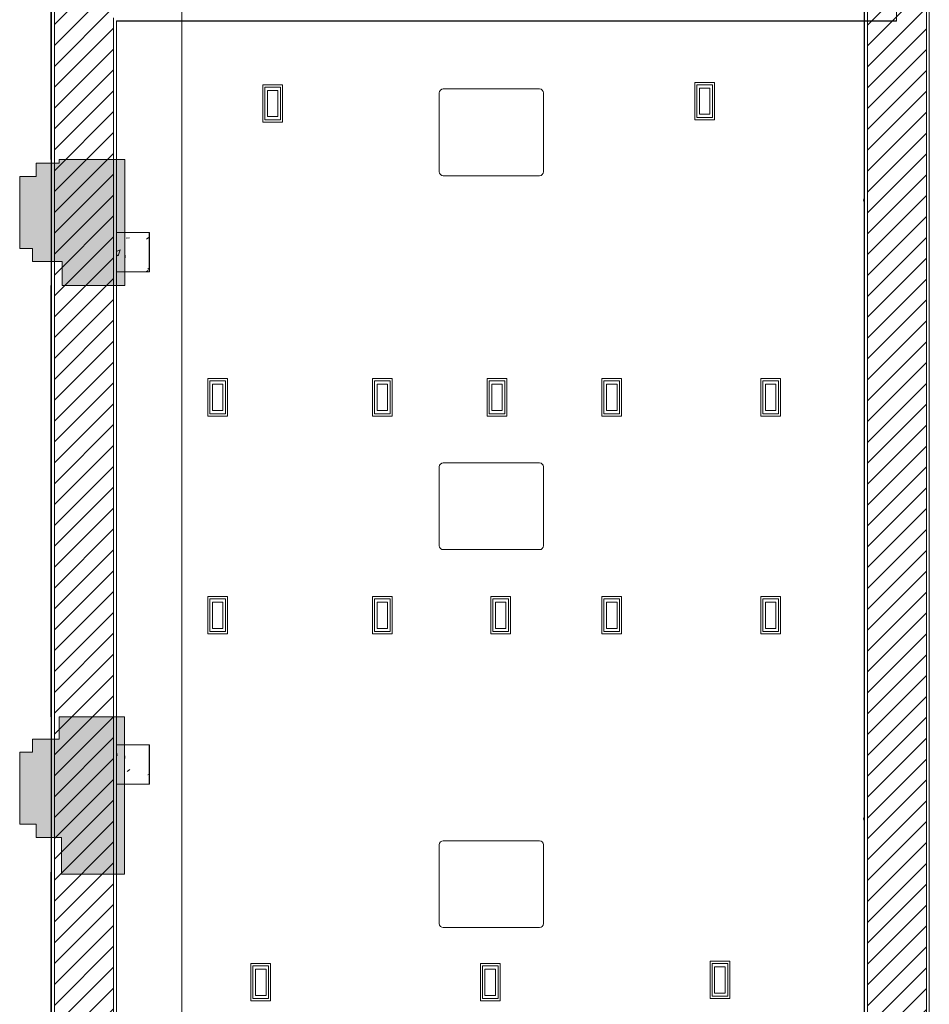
# Model space of a CAD drawing. Header units: metres. Extents: x 3 to 43.5, y -74 to -48.5.
# Tile 3 of 209: x 4.8 to 11.7, y -65.1 to -57.6. Entities that reach past the tile are written whole.
import ezdxf

# ---------------------------------------------------------------- set-up
doc = ezdxf.new("R2010")
doc.units = ezdxf.units.M
for name, color, linetype, lineweight in [('A-CLNG', 7, 'Continuous', 18), ('A-COLS', 7, 'Continuous', 18), ('A-GENM', 7, 'Continuous', 18), ('A-GLAZ', 7, 'Continuous', 18), ('A-WALL', 7, 'Continuous', 18), ('A-WALL-PATT', 7, 'Continuous', 18), ('E-LITE-EQPM', 7, 'Continuous', 18), ('G-ANNO-SYMB', 7, 'Continuous', 9), ('S-COLS', 7, 'Continuous', 18)]:
    doc.layers.add(name, color=color, linetype=linetype, lineweight=lineweight)
pattern_1 = [(50, (21.555, -62.9), (0.546555, -0.047815), [0.05715, -0.62865]), (355, (21.555, -62.9), (-0.105728, 0.573166), [0.04572, -0.50292]), (100.451, (21.601, -62.904), (0.440828, 0.525349), [0.04857, -0.53427]), (46.184, (21.555, -62.748), (0.813237, -0.12613), [0.08573, -0.94298]), (96.636, (21.623, -62.758), (0.712212, 0.742287), [0.07286, -0.80141]), (351.184, (21.555, -62.748), (0.712217, 0.742274), [0.06858, -0.75438]), (21, (21.631, -62.786), (0.454846, -0.306795), [0.05715, -0.62865]), (326, (21.631, -62.786), (0.185405, 0.55256), [0.04572, -0.50292]), (71.451, (21.669, -62.811), (0.640251, 0.245763), [0.04857, -0.53427]), (37.5, (21.555, -62.9), (0.009261, 0.2536672), [0.02515, -0.47168, 0.02515, -0.48539, -0.50482]), (37.5, (21.555, -62.9), (0.009261, 0.2536672), [-1.007, 0.02515, -0.47968]), (7.5, (21.555, -62.9), (0.2004558, 0.300546), [0.02515, -0.26594, 0.02515, -0.46025, -0.1924]), (7.5, (21.555, -62.9), (0.2004558, 0.300546), [-0.77648, 0.02515, -0.16726]), (327.5, (21.385, -62.9), (0.4067682, -0.0171882), [0.02515, -0.16535, 0.02515, -0.56921, -0.78867]), (327.5, (21.385, -62.9), (0.4067682, -0.0171882), [-0.78486, 0.02515, -0.76352]), (317.5, (21.309, -62.9), (0.444383, 0.0762794), [0.02515, -0.2225, 0.02515, -0.36957, -0.56007]), (317.5, (21.309, -62.9), (0.444383, 0.0762794), [-0.64237, 0.02515, -0.53492])]
pattern_2 = [(45, (21.555, -62.9), (-0.0795495, 0.0795495), [])]

# ---------------------------------------------------------------- blocks, each defined once
blk = doc.blocks.new('Paredes 12 - Paredes 3-6874078-1PAV - FRIGORÍFICA')
at = {"layer": 'A-WALL-PATT', "true_color": 0xd2d2d2}
for points in [[(5.1037, -59.6034), (5.5815, -59.6034), (5.5815, -58.6434), (5.0802, -58.6434), (5.0802, -58.6716), (4.9057, -58.6716), (4.9057, -58.7716), (4.779, -58.7716), (4.779, -59.3216), (4.8759, -59.3216), (4.8759, -59.4216), (5.1037, -59.4216)], [(5.579, -64.092), (5.579, -62.8918), (5.0802, -62.8918), (5.0802, -63.062), (4.8759, -63.062), (4.8759, -63.162), (4.779, -63.162), (4.779, -63.712), (4.9057, -63.712), (4.9057, -63.812), (5.0979, -63.812), (5.0979, -64.092), (5.5285, -64.092)]]:
    blk.add_hatch(color=254, dxfattribs=at).paths.add_polyline_path(points)
at = {"layer": 'A-WALL', "color": 253, "true_color": 0xaaaaaa}
for p, q in [((5.0802, -58.6716), (4.9057, -58.6716)), ((4.9057, -58.6716), (4.9057, -58.7716)), ((5.5815, -58.6434), (5.0802, -58.6434)), ((5.0802, -58.6434), (5.0802, -58.6716)), ((5.5815, -59.6034), (5.5815, -58.6434)), ((4.779, -58.7716), (4.779, -59.3216)), ((4.9057, -58.7716), (4.779, -58.7716)), ((4.779, -59.3216), (4.8759, -59.3216)), ((4.8759, -59.3216), (4.8759, -59.4216)), ((4.8759, -59.4216), (5.1037, -59.4216)), ((5.1037, -59.4216), (5.1037, -59.6034)), ((5.1037, -59.6034), (5.5815, -59.6034)), ((5.0802, -62.8918), (5.0802, -63.062)), ((5.579, -62.8918), (5.0802, -62.8918)), ((5.579, -64.092), (5.579, -62.8918)), ((5.0802, -63.062), (4.8759, -63.062)), ((4.8759, -63.062), (4.8759, -63.162)), ((4.8759, -63.162), (4.779, -63.162)), ((4.779, -63.162), (4.779, -63.712)), ((4.779, -63.712), (4.9057, -63.712)), ((4.9057, -63.712), (4.9057, -63.812)), ((4.9057, -63.812), (5.0979, -63.812)), ((5.0979, -63.812), (5.0979, -64.092)), ((5.0979, -64.092), (5.579, -64.092))]:
    blk.add_line(p, q, dxfattribs=at)
blk = doc.blocks.new('Led_Stripe_11805 - Led_Stripe_11805-7936288-1PAV - FRIGORÍFICA')
at = {"layer": 'A-GENM', "color": 253, "true_color": 0xaaaaaa}
for p, q in [((5.581, -63.1904), (5.579, -63.1904)), ((5.579, -63.1904), (5.579, -63.2104)), ((5.579, -63.2104), (5.581, -63.2104)), ((5.581, -63.2104), (5.581, -63.1904))]:
    blk.add_line(p, q, dxfattribs=at)
blk = doc.blocks.new('Led_Stripe_11805 - Led_Stripe_11805-7944635-1PAV - FRIGORÍFICA')
at = {"layer": 'A-GENM', "color": 253, "true_color": 0xaaaaaa}
for p, q in [((5.5835, -59.3719), (5.5815, -59.3719)), ((5.5815, -59.3719), (5.5815, -59.3919)), ((5.5835, -59.3919), (5.5835, -59.3719)), ((5.5815, -59.3919), (5.5835, -59.3919))]:
    blk.add_line(p, q, dxfattribs=at)
blk = doc.blocks.new('Led_Stripe_11805 - Led_Stripe_11805-8138824-1PAV - FRIGORÍFICA')
at = {"layer": 'A-GENM', "color": 253, "true_color": 0xaaaaaa}
for p, q in [((11.2178, -63.6809), (11.2178, -63.6609)), ((11.2178, -63.6609), (11.2198, -63.6609)), ((11.2168, -63.6679), (11.2163, -63.6679)), ((11.2163, -63.6679), (11.2163, -63.6709)), ((11.2163, -63.6709), (11.2163, -63.674)), ((11.2163, -63.674), (11.2168, -63.674)), ((11.2168, -63.6759), (11.2168, -63.6659)), ((11.2178, -63.6659), (11.2168, -63.6659)), ((11.2168, -63.6759), (11.2178, -63.6759)), ((11.2198, -63.6809), (11.2178, -63.6809))]:
    blk.add_line(p, q, dxfattribs=at)
blk = doc.blocks.new('Led_Stripe_11805 - Led_Stripe_11805-8131311-1PAV - FRIGORÍFICA')
at = {"layer": 'A-GENM', "color": 253, "true_color": 0xaaaaaa}
for p, q in [((11.2168, -58.9503), (11.2163, -58.9503)), ((11.2163, -58.9503), (11.2163, -58.9534)), ((11.2168, -58.9503), (11.2163, -58.9503)), ((11.2163, -58.9503), (11.2163, -58.9534)), ((11.2168, -58.9503), (11.2163, -58.9503)), ((11.2163, -58.9503), (11.2163, -58.9534)), ((11.2163, -58.9534), (11.2163, -58.9564)), ((11.2163, -58.9534), (11.2163, -58.9564)), ((11.2163, -58.9534), (11.2163, -58.9564)), ((11.2163, -58.9564), (11.2168, -58.9564)), ((11.2163, -58.9564), (11.2168, -58.9564)), ((11.2163, -58.9564), (11.2168, -58.9564)), ((11.2168, -58.9584), (11.2168, -58.9484)), ((11.2178, -58.9484), (11.2168, -58.9484)), ((11.2168, -58.9584), (11.2178, -58.9584)), ((11.2178, -58.9434), (11.2178, -58.9634)), ((11.2198, -58.9434), (11.2178, -58.9434)), ((11.2178, -58.9634), (11.2198, -58.9634)), ((11.2198, -58.9634), (11.2198, -58.9434))]:
    blk.add_line(p, q, dxfattribs=at)
blk = doc.blocks.new('Janelas 8 - Janelas 3-7856239-1PAV - FRIGORÍFICA')
at = {"layer": 'A-GLAZ', "color": 253, "true_color": 0xaaaaaa}
for p, q in [((5.2668, -57.4041), (5.2668, -56.0457)), ((5.359, -56.0457), (5.2668, -56.0457)), ((5.359, -56.0457), (5.359, -57.4041)), ((5.2668, -57.4041), (5.359, -57.4041)), ((5.3234, -66.772), (5.3234, -65.4135)), ((5.3704, -65.4135), (5.3234, -65.4135)), ((5.3704, -65.4135), (5.3704, -66.772)), ((5.3234, -66.772), (5.3704, -66.772))]:
    blk.add_line(p, q, dxfattribs=at)
blk = doc.blocks.new('Light_-_LED_Recessed_fixture_-_Double_19510 - Light_-_LED_Recessed_fixture_-_Double_19510-7454400-1PAV - FRIGORÍFICA')
at = {"layer": 'E-LITE-EQPM', "color": 253, "true_color": 0xaaaaaa}
for p, q in [((-0.1425, 0.075), (-0.1425, -0.075)), ((0.1425, 0.075), (-0.1425, 0.075)), ((0.125, 0.06), (-0.125, 0.06)), ((-0.125, 0.06), (-0.125, -0.06)), ((0.1, 0.04), (-0.1, 0.04)), ((-0.1, 0.04), (-0.1, -0.04)), ((0.1, -0.04), (0.1, 0.04)), ((0.125, -0.06), (0.125, 0.06)), ((0.1425, -0.075), (0.1425, 0.075)), ((-0.1425, -0.075), (0.1425, -0.075)), ((-0.125, -0.06), (0.125, -0.06)), ((-0.1, -0.04), (0.1, -0.04))]:
    blk.add_line(p, q, dxfattribs=at)
blk = doc.blocks.new('Light_-_LED_Recessed_fixture_-_Double_19510 - Light_-_LED_Recessed_fixture_-_Double_19510-V70-1PAV - FRIGORÍFICA')
at = {"layer": 'E-LITE-EQPM', "color": 253, "true_color": 0xaaaaaa}
for p, q in [((-0.1425, 0.075), (-0.1425, -0.075)), ((0.1425, 0.075), (-0.1425, 0.075)), ((-0.1425, 0.075), (-0.1425, -0.075)), ((0.1425, 0.075), (-0.1425, 0.075)), ((0.125, 0.06), (-0.125, 0.06)), ((-0.125, 0.06), (-0.125, -0.06)), ((0.125, 0.06), (-0.125, 0.06)), ((-0.125, 0.06), (-0.125, -0.06)), ((0.1, 0.04), (-0.1, 0.04)), ((-0.1, 0.04), (-0.1, -0.04)), ((0.1, 0.04), (-0.1, 0.04)), ((-0.1, 0.04), (-0.1, -0.04)), ((0.1, -0.04), (0.1, 0.04)), ((0.1, -0.04), (0.1, 0.04)), ((0.125, -0.06), (0.125, 0.06)), ((0.125, -0.06), (0.125, 0.06)), ((0.1425, -0.075), (0.1425, 0.075)), ((0.1425, -0.075), (0.1425, 0.075)), ((-0.1425, -0.075), (0.1425, -0.075)), ((-0.1425, -0.075), (0.1425, -0.075)), ((-0.125, -0.06), (0.125, -0.06)), ((-0.125, -0.06), (0.125, -0.06)), ((-0.1, -0.04), (0.1, -0.04)), ((-0.1, -0.04), (0.1, -0.04))]:
    blk.add_line(p, q, dxfattribs=at)
blk = doc.blocks.new('Light_-_LED_Recessed_fixture_-_Double_19510 - Light_-_LED_Recessed_fixture_-_Double_19510-V71-1PAV - FRIGORÍFICA')
at = {"layer": 'E-LITE-EQPM', "color": 253, "true_color": 0xaaaaaa}
for p, q in [((-0.1425, 0.075), (-0.1425, -0.075)), ((0.1425, 0.075), (-0.1425, 0.075)), ((-0.1425, 0.075), (-0.1425, -0.075)), ((0.1425, 0.075), (-0.1425, 0.075)), ((0.125, 0.06), (-0.125, 0.06)), ((-0.125, 0.06), (-0.125, -0.06)), ((0.125, 0.06), (-0.125, 0.06)), ((-0.125, 0.06), (-0.125, -0.06)), ((0.1, 0.04), (-0.1, 0.04)), ((-0.1, 0.04), (-0.1, -0.04)), ((0.1, 0.04), (-0.1, 0.04)), ((-0.1, 0.04), (-0.1, -0.04)), ((0.1, -0.04), (0.1, 0.04)), ((0.1, -0.04), (0.1, 0.04)), ((0.125, -0.06), (0.125, 0.06)), ((0.125, -0.06), (0.125, 0.06)), ((0.1425, -0.075), (0.1425, 0.075)), ((0.1425, -0.075), (0.1425, 0.075)), ((-0.1425, -0.075), (0.1425, -0.075)), ((-0.1425, -0.075), (0.1425, -0.075)), ((-0.125, -0.06), (0.125, -0.06)), ((-0.125, -0.06), (0.125, -0.06)), ((-0.1, -0.04), (0.1, -0.04)), ((-0.1, -0.04), (0.1, -0.04))]:
    blk.add_line(p, q, dxfattribs=at)
blk = doc.blocks.new('Light_-_LED_Recessed_fixture_-_Double_19510 - Light_-_LED_Recessed_fixture_-_Double_19510-V72-1PAV - FRIGORÍFICA')
at = {"layer": 'E-LITE-EQPM', "color": 253, "true_color": 0xaaaaaa}
for p, q in [((-0.1425, 0.075), (-0.1425, -0.075)), ((0.1425, 0.075), (-0.1425, 0.075)), ((-0.1425, 0.075), (-0.1425, -0.075)), ((0.1425, 0.075), (-0.1425, 0.075)), ((0.125, 0.06), (-0.125, 0.06)), ((-0.125, 0.06), (-0.125, -0.06)), ((0.125, 0.06), (-0.125, 0.06)), ((-0.125, 0.06), (-0.125, -0.06)), ((0.1, 0.04), (-0.1, 0.04)), ((-0.1, 0.04), (-0.1, -0.04)), ((0.1, 0.04), (-0.1, 0.04)), ((-0.1, 0.04), (-0.1, -0.04)), ((0.1, -0.04), (0.1, 0.04)), ((0.1, -0.04), (0.1, 0.04)), ((0.125, -0.06), (0.125, 0.06)), ((0.125, -0.06), (0.125, 0.06)), ((0.1425, -0.075), (0.1425, 0.075)), ((0.1425, -0.075), (0.1425, 0.075)), ((-0.1425, -0.075), (0.1425, -0.075)), ((-0.1425, -0.075), (0.1425, -0.075)), ((-0.125, -0.06), (0.125, -0.06)), ((-0.125, -0.06), (0.125, -0.06)), ((-0.1, -0.04), (0.1, -0.04)), ((-0.1, -0.04), (0.1, -0.04))]:
    blk.add_line(p, q, dxfattribs=at)
blk = doc.blocks.new('Light_-_LED_Recessed_fixture_-_Double_19510 - Light_-_LED_Recessed_fixture_-_Double_19510-V73-1PAV - FRIGORÍFICA')
at = {"layer": 'E-LITE-EQPM', "color": 253, "true_color": 0xaaaaaa}
for p, q in [((-0.1425, 0.075), (-0.1425, -0.075)), ((0.1425, 0.075), (-0.1425, 0.075)), ((-0.1425, 0.075), (-0.1425, -0.075)), ((0.1425, 0.075), (-0.1425, 0.075)), ((0.125, 0.06), (-0.125, 0.06)), ((-0.125, 0.06), (-0.125, -0.06)), ((0.125, 0.06), (-0.125, 0.06)), ((-0.125, 0.06), (-0.125, -0.06)), ((0.1, 0.04), (-0.1, 0.04)), ((-0.1, 0.04), (-0.1, -0.04)), ((0.1, 0.04), (-0.1, 0.04)), ((-0.1, 0.04), (-0.1, -0.04)), ((0.1, -0.04), (0.1, 0.04)), ((0.1, -0.04), (0.1, 0.04)), ((0.125, -0.06), (0.125, 0.06)), ((0.125, -0.06), (0.125, 0.06)), ((0.1425, -0.075), (0.1425, 0.075)), ((0.1425, -0.075), (0.1425, 0.075)), ((-0.1425, -0.075), (0.1425, -0.075)), ((-0.1425, -0.075), (0.1425, -0.075)), ((-0.125, -0.06), (0.125, -0.06)), ((-0.125, -0.06), (0.125, -0.06)), ((-0.1, -0.04), (0.1, -0.04)), ((-0.1, -0.04), (0.1, -0.04))]:
    blk.add_line(p, q, dxfattribs=at)
blk = doc.blocks.new('Light_-_LED_Recessed_fixture_-_Double_19510 - Light_-_LED_Recessed_fixture_-_Double_19510-V74-1PAV - FRIGORÍFICA')
at = {"layer": 'E-LITE-EQPM', "color": 253, "true_color": 0xaaaaaa}
for p, q in [((-0.1425, 0.075), (-0.1425, -0.075)), ((0.1425, 0.075), (-0.1425, 0.075)), ((-0.1425, 0.075), (-0.1425, -0.075)), ((0.1425, 0.075), (-0.1425, 0.075)), ((0.125, 0.06), (-0.125, 0.06)), ((-0.125, 0.06), (-0.125, -0.06)), ((0.125, 0.06), (-0.125, 0.06)), ((-0.125, 0.06), (-0.125, -0.06)), ((0.1, 0.04), (-0.1, 0.04)), ((-0.1, 0.04), (-0.1, -0.04)), ((0.1, 0.04), (-0.1, 0.04)), ((-0.1, 0.04), (-0.1, -0.04)), ((0.1, -0.04), (0.1, 0.04)), ((0.1, -0.04), (0.1, 0.04)), ((0.125, -0.06), (0.125, 0.06)), ((0.125, -0.06), (0.125, 0.06)), ((0.1425, -0.075), (0.1425, 0.075)), ((0.1425, -0.075), (0.1425, 0.075)), ((-0.1425, -0.075), (0.1425, -0.075)), ((-0.1425, -0.075), (0.1425, -0.075)), ((-0.125, -0.06), (0.125, -0.06)), ((-0.125, -0.06), (0.125, -0.06)), ((-0.1, -0.04), (0.1, -0.04)), ((-0.1, -0.04), (0.1, -0.04))]:
    blk.add_line(p, q, dxfattribs=at)
blk = doc.blocks.new('Light_-_LED_Recessed_fixture_-_Double_19510 - Light_-_LED_Recessed_fixture_-_Double_19510-V75-1PAV - FRIGORÍFICA')
at = {"layer": 'E-LITE-EQPM', "color": 253, "true_color": 0xaaaaaa}
for p, q in [((-0.1425, 0.075), (-0.1425, -0.075)), ((0.1425, 0.075), (-0.1425, 0.075)), ((-0.1425, 0.075), (-0.1425, -0.075)), ((0.1425, 0.075), (-0.1425, 0.075)), ((0.125, 0.06), (-0.125, 0.06)), ((-0.125, 0.06), (-0.125, -0.06)), ((0.125, 0.06), (-0.125, 0.06)), ((-0.125, 0.06), (-0.125, -0.06)), ((0.1, 0.04), (-0.1, 0.04)), ((-0.1, 0.04), (-0.1, -0.04)), ((0.1, 0.04), (-0.1, 0.04)), ((-0.1, 0.04), (-0.1, -0.04)), ((0.1, -0.04), (0.1, 0.04)), ((0.1, -0.04), (0.1, 0.04)), ((0.125, -0.06), (0.125, 0.06)), ((0.125, -0.06), (0.125, 0.06)), ((0.1425, -0.075), (0.1425, 0.075)), ((0.1425, -0.075), (0.1425, 0.075)), ((-0.1425, -0.075), (0.1425, -0.075)), ((-0.1425, -0.075), (0.1425, -0.075)), ((-0.125, -0.06), (0.125, -0.06)), ((-0.125, -0.06), (0.125, -0.06)), ((-0.1, -0.04), (0.1, -0.04)), ((-0.1, -0.04), (0.1, -0.04))]:
    blk.add_line(p, q, dxfattribs=at)
blk = doc.blocks.new('Light_-_LED_Recessed_fixture_-_Double_19510 - Light_-_LED_Recessed_fixture_-_Double_19510-V117-1PAV - FRIGORÍFICA')
at = {"layer": 'E-LITE-EQPM', "color": 253, "true_color": 0xaaaaaa}
for p, q in [((-0.1425, 0.075), (-0.1425, -0.075)), ((0.1425, 0.075), (-0.1425, 0.075)), ((-0.1425, 0.075), (-0.1425, -0.075)), ((0.1425, 0.075), (-0.1425, 0.075)), ((0.125, 0.06), (-0.125, 0.06)), ((-0.125, 0.06), (-0.125, -0.06)), ((0.125, 0.06), (-0.125, 0.06)), ((-0.125, 0.06), (-0.125, -0.06)), ((0.1, 0.04), (-0.1, 0.04)), ((-0.1, 0.04), (-0.1, -0.04)), ((0.1, 0.04), (-0.1, 0.04)), ((-0.1, 0.04), (-0.1, -0.04)), ((0.1, -0.04), (0.1, 0.04)), ((0.1, -0.04), (0.1, 0.04)), ((0.125, -0.06), (0.125, 0.06)), ((0.125, -0.06), (0.125, 0.06)), ((0.1425, -0.075), (0.1425, 0.075)), ((0.1425, -0.075), (0.1425, 0.075)), ((-0.1425, -0.075), (0.1425, -0.075)), ((-0.1425, -0.075), (0.1425, -0.075)), ((-0.125, -0.06), (0.125, -0.06)), ((-0.125, -0.06), (0.125, -0.06)), ((-0.1, -0.04), (0.1, -0.04)), ((-0.1, -0.04), (0.1, -0.04))]:
    blk.add_line(p, q, dxfattribs=at)
blk = doc.blocks.new('Light_-_LED_Recessed_fixture_-_Double_19510 - Light_-_LED_Recessed_fixture_-_Double_19510-V118-1PAV - FRIGORÍFICA')
at = {"layer": 'E-LITE-EQPM', "color": 253, "true_color": 0xaaaaaa}
for p, q in [((-0.1425, 0.075), (-0.1425, -0.075)), ((0.1425, 0.075), (-0.1425, 0.075)), ((-0.1425, 0.075), (-0.1425, -0.075)), ((0.1425, 0.075), (-0.1425, 0.075)), ((0.125, 0.06), (-0.125, 0.06)), ((-0.125, 0.06), (-0.125, -0.06)), ((0.125, 0.06), (-0.125, 0.06)), ((-0.125, 0.06), (-0.125, -0.06)), ((0.1, 0.04), (-0.1, 0.04)), ((-0.1, 0.04), (-0.1, -0.04)), ((0.1, 0.04), (-0.1, 0.04)), ((-0.1, 0.04), (-0.1, -0.04)), ((0.1, -0.04), (0.1, 0.04)), ((0.1, -0.04), (0.1, 0.04)), ((0.125, -0.06), (0.125, 0.06)), ((0.125, -0.06), (0.125, 0.06)), ((0.1425, -0.075), (0.1425, 0.075)), ((0.1425, -0.075), (0.1425, 0.075)), ((-0.1425, -0.075), (0.1425, -0.075)), ((-0.1425, -0.075), (0.1425, -0.075)), ((-0.125, -0.06), (0.125, -0.06)), ((-0.125, -0.06), (0.125, -0.06)), ((-0.1, -0.04), (0.1, -0.04)), ((-0.1, -0.04), (0.1, -0.04))]:
    blk.add_line(p, q, dxfattribs=at)
blk = doc.blocks.new('Light_-_LED_Recessed_fixture_-_Double_19510 - Light_-_LED_Recessed_fixture_-_Double_19510-V119-1PAV - FRIGORÍFICA')
at = {"layer": 'E-LITE-EQPM', "color": 253, "true_color": 0xaaaaaa}
for p, q in [((-0.1425, 0.075), (-0.1425, -0.075)), ((0.1425, 0.075), (-0.1425, 0.075)), ((-0.1425, 0.075), (-0.1425, -0.075)), ((0.1425, 0.075), (-0.1425, 0.075)), ((0.125, 0.06), (-0.125, 0.06)), ((-0.125, 0.06), (-0.125, -0.06)), ((0.125, 0.06), (-0.125, 0.06)), ((-0.125, 0.06), (-0.125, -0.06)), ((0.1, 0.04), (-0.1, 0.04)), ((-0.1, 0.04), (-0.1, -0.04)), ((0.1, 0.04), (-0.1, 0.04)), ((-0.1, 0.04), (-0.1, -0.04)), ((0.1, -0.04), (0.1, 0.04)), ((0.1, -0.04), (0.1, 0.04)), ((0.125, -0.06), (0.125, 0.06)), ((0.125, -0.06), (0.125, 0.06)), ((0.1425, -0.075), (0.1425, 0.075)), ((0.1425, -0.075), (0.1425, 0.075)), ((-0.1425, -0.075), (0.1425, -0.075)), ((-0.1425, -0.075), (0.1425, -0.075)), ((-0.125, -0.06), (0.125, -0.06)), ((-0.125, -0.06), (0.125, -0.06)), ((-0.1, -0.04), (0.1, -0.04)), ((-0.1, -0.04), (0.1, -0.04))]:
    blk.add_line(p, q, dxfattribs=at)
blk = doc.blocks.new('Light_-_LED_Recessed_fixture_-_Double_19510 - Light_-_LED_Recessed_fixture_-_Double_19510-V120-1PAV - FRIGORÍFICA')
at = {"layer": 'E-LITE-EQPM', "color": 253, "true_color": 0xaaaaaa}
for p, q in [((-0.1425, 0.075), (-0.1425, -0.075)), ((0.1425, 0.075), (-0.1425, 0.075)), ((-0.1425, 0.075), (-0.1425, -0.075)), ((0.1425, 0.075), (-0.1425, 0.075)), ((0.125, 0.06), (-0.125, 0.06)), ((-0.125, 0.06), (-0.125, -0.06)), ((0.125, 0.06), (-0.125, 0.06)), ((-0.125, 0.06), (-0.125, -0.06)), ((0.1, 0.04), (-0.1, 0.04)), ((-0.1, 0.04), (-0.1, -0.04)), ((0.1, 0.04), (-0.1, 0.04)), ((-0.1, 0.04), (-0.1, -0.04)), ((0.1, -0.04), (0.1, 0.04)), ((0.1, -0.04), (0.1, 0.04)), ((0.125, -0.06), (0.125, 0.06)), ((0.125, -0.06), (0.125, 0.06)), ((0.1425, -0.075), (0.1425, 0.075)), ((0.1425, -0.075), (0.1425, 0.075)), ((-0.1425, -0.075), (0.1425, -0.075)), ((-0.1425, -0.075), (0.1425, -0.075)), ((-0.125, -0.06), (0.125, -0.06)), ((-0.125, -0.06), (0.125, -0.06)), ((-0.1, -0.04), (0.1, -0.04)), ((-0.1, -0.04), (0.1, -0.04))]:
    blk.add_line(p, q, dxfattribs=at)
blk = doc.blocks.new('Light_-_LED_Recessed_fixture_-_Double_19510 - Light_-_LED_Recessed_fixture_-_Double_19510-V121-1PAV - FRIGORÍFICA')
at = {"layer": 'E-LITE-EQPM', "color": 253, "true_color": 0xaaaaaa}
for p, q in [((-0.1425, 0.075), (-0.1425, -0.075)), ((0.1425, 0.075), (-0.1425, 0.075)), ((-0.1425, 0.075), (-0.1425, -0.075)), ((0.1425, 0.075), (-0.1425, 0.075)), ((0.125, 0.06), (-0.125, 0.06)), ((-0.125, 0.06), (-0.125, -0.06)), ((0.125, 0.06), (-0.125, 0.06)), ((-0.125, 0.06), (-0.125, -0.06)), ((0.1, 0.04), (-0.1, 0.04)), ((-0.1, 0.04), (-0.1, -0.04)), ((0.1, 0.04), (-0.1, 0.04)), ((-0.1, 0.04), (-0.1, -0.04)), ((0.1, -0.04), (0.1, 0.04)), ((0.1, -0.04), (0.1, 0.04)), ((0.125, -0.06), (0.125, 0.06)), ((0.125, -0.06), (0.125, 0.06)), ((0.1425, -0.075), (0.1425, 0.075)), ((0.1425, -0.075), (0.1425, 0.075)), ((-0.1425, -0.075), (0.1425, -0.075)), ((-0.1425, -0.075), (0.1425, -0.075)), ((-0.125, -0.06), (0.125, -0.06)), ((-0.125, -0.06), (0.125, -0.06)), ((-0.1, -0.04), (0.1, -0.04)), ((-0.1, -0.04), (0.1, -0.04))]:
    blk.add_line(p, q, dxfattribs=at)
blk = doc.blocks.new('Light_-_LED_Recessed_fixture_-_Double_19510 - Light_-_LED_Recessed_fixture_-_Double_19510-V122-1PAV - FRIGORÍFICA')
at = {"layer": 'E-LITE-EQPM', "color": 253, "true_color": 0xaaaaaa}
for p, q in [((-0.1425, 0.075), (-0.1425, -0.075)), ((0.1425, 0.075), (-0.1425, 0.075)), ((-0.1425, 0.075), (-0.1425, -0.075)), ((0.1425, 0.075), (-0.1425, 0.075)), ((0.125, 0.06), (-0.125, 0.06)), ((-0.125, 0.06), (-0.125, -0.06)), ((0.125, 0.06), (-0.125, 0.06)), ((-0.125, 0.06), (-0.125, -0.06)), ((0.1, 0.04), (-0.1, 0.04)), ((-0.1, 0.04), (-0.1, -0.04)), ((0.1, 0.04), (-0.1, 0.04)), ((-0.1, 0.04), (-0.1, -0.04)), ((0.1, -0.04), (0.1, 0.04)), ((0.1, -0.04), (0.1, 0.04)), ((0.125, -0.06), (0.125, 0.06)), ((0.125, -0.06), (0.125, 0.06)), ((0.1425, -0.075), (0.1425, 0.075)), ((0.1425, -0.075), (0.1425, 0.075)), ((-0.1425, -0.075), (0.1425, -0.075)), ((-0.1425, -0.075), (0.1425, -0.075)), ((-0.125, -0.06), (0.125, -0.06)), ((-0.125, -0.06), (0.125, -0.06)), ((-0.1, -0.04), (0.1, -0.04)), ((-0.1, -0.04), (0.1, -0.04))]:
    blk.add_line(p, q, dxfattribs=at)
blk = doc.blocks.new('Light_-_LED_Recessed_fixture_-_Double_19510 - Light_-_LED_Recessed_fixture_-_Double_19510-V123-1PAV - FRIGORÍFICA')
at = {"layer": 'E-LITE-EQPM', "color": 253, "true_color": 0xaaaaaa}
for p, q in [((-0.1425, 0.075), (-0.1425, -0.075)), ((0.1425, 0.075), (-0.1425, 0.075)), ((-0.1425, 0.075), (-0.1425, -0.075)), ((0.1425, 0.075), (-0.1425, 0.075)), ((0.125, 0.06), (-0.125, 0.06)), ((-0.125, 0.06), (-0.125, -0.06)), ((0.125, 0.06), (-0.125, 0.06)), ((-0.125, 0.06), (-0.125, -0.06)), ((0.1, 0.04), (-0.1, 0.04)), ((-0.1, 0.04), (-0.1, -0.04)), ((0.1, 0.04), (-0.1, 0.04)), ((-0.1, 0.04), (-0.1, -0.04)), ((0.1, -0.04), (0.1, 0.04)), ((0.1, -0.04), (0.1, 0.04)), ((0.125, -0.06), (0.125, 0.06)), ((0.125, -0.06), (0.125, 0.06)), ((0.1425, -0.075), (0.1425, 0.075)), ((0.1425, -0.075), (0.1425, 0.075)), ((-0.1425, -0.075), (0.1425, -0.075)), ((-0.1425, -0.075), (0.1425, -0.075)), ((-0.125, -0.06), (0.125, -0.06)), ((-0.125, -0.06), (0.125, -0.06)), ((-0.1, -0.04), (0.1, -0.04)), ((-0.1, -0.04), (0.1, -0.04))]:
    blk.add_line(p, q, dxfattribs=at)
blk = doc.blocks.new('Light_-_LED_Recessed_fixture_-_Double_19510 - Light_-_LED_Recessed_fixture_-_Double_19510-V124-1PAV - FRIGORÍFICA')
at = {"layer": 'E-LITE-EQPM', "color": 253, "true_color": 0xaaaaaa}
for p, q in [((-0.1425, 0.075), (-0.1425, -0.075)), ((0.1425, 0.075), (-0.1425, 0.075)), ((-0.1425, 0.075), (-0.1425, -0.075)), ((0.1425, 0.075), (-0.1425, 0.075)), ((0.125, 0.06), (-0.125, 0.06)), ((-0.125, 0.06), (-0.125, -0.06)), ((0.125, 0.06), (-0.125, 0.06)), ((-0.125, 0.06), (-0.125, -0.06)), ((0.1, 0.04), (-0.1, 0.04)), ((-0.1, 0.04), (-0.1, -0.04)), ((0.1, 0.04), (-0.1, 0.04)), ((-0.1, 0.04), (-0.1, -0.04)), ((0.1, -0.04), (0.1, 0.04)), ((0.1, -0.04), (0.1, 0.04)), ((0.125, -0.06), (0.125, 0.06)), ((0.125, -0.06), (0.125, 0.06)), ((0.1425, -0.075), (0.1425, 0.075)), ((0.1425, -0.075), (0.1425, 0.075)), ((-0.1425, -0.075), (0.1425, -0.075)), ((-0.1425, -0.075), (0.1425, -0.075)), ((-0.125, -0.06), (0.125, -0.06)), ((-0.125, -0.06), (0.125, -0.06)), ((-0.1, -0.04), (0.1, -0.04)), ((-0.1, -0.04), (0.1, -0.04))]:
    blk.add_line(p, q, dxfattribs=at)
blk = doc.blocks.new('Light_-_LED_Recessed_fixture_-_Double_19510 - Light_-_LED_Recessed_fixture_-_Double_19510-V125-1PAV - FRIGORÍFICA')
at = {"layer": 'E-LITE-EQPM', "color": 253, "true_color": 0xaaaaaa}
for p, q in [((-0.1425, 0.075), (-0.1425, -0.075)), ((0.1425, 0.075), (-0.1425, 0.075)), ((-0.1425, 0.075), (-0.1425, -0.075)), ((0.1425, 0.075), (-0.1425, 0.075)), ((0.125, 0.06), (-0.125, 0.06)), ((-0.125, 0.06), (-0.125, -0.06)), ((0.125, 0.06), (-0.125, 0.06)), ((-0.125, 0.06), (-0.125, -0.06)), ((0.1, 0.04), (-0.1, 0.04)), ((-0.1, 0.04), (-0.1, -0.04)), ((0.1, 0.04), (-0.1, 0.04)), ((-0.1, 0.04), (-0.1, -0.04)), ((0.1, -0.04), (0.1, 0.04)), ((0.1, -0.04), (0.1, 0.04)), ((0.125, -0.06), (0.125, 0.06)), ((0.125, -0.06), (0.125, 0.06)), ((0.1425, -0.075), (0.1425, 0.075)), ((0.1425, -0.075), (0.1425, 0.075)), ((-0.1425, -0.075), (0.1425, -0.075)), ((-0.1425, -0.075), (0.1425, -0.075)), ((-0.125, -0.06), (0.125, -0.06)), ((-0.125, -0.06), (0.125, -0.06)), ((-0.1, -0.04), (0.1, -0.04)), ((-0.1, -0.04), (0.1, -0.04))]:
    blk.add_line(p, q, dxfattribs=at)
blk = doc.blocks.new('4 GRE - ESCOLA DE CINEMA E AUDIOVISUAL CINE REX R07_rvt-1-1PAV - FRIGORÍFICA')
at = {"layer": 'A-WALL-PATT', "true_color": 0xd4d4d4}
h = blk.add_hatch(dxfattribs=at)
h.set_pattern_fill('FP_1', color=254, style=0, pattern_type=2)
h.set_pattern_definition(pattern_1)
h.paths.add_polyline_path([(5.0212, -71.9394), (5.0212, -50.5715), (5.0187, -50.5715), (5.0187, -71.9394)])
h = blk.add_hatch(dxfattribs=at)
h.set_pattern_fill('FP_2', color=254, style=0, pattern_type=2)
h.set_pattern_definition(pattern_2)
h.paths.add_polyline_path([(5.0437, -71.4969), (5.4937, -71.4969), (5.4937, -50.5965), (5.0437, -50.5965), (5.0437, -71.4719)])
h.paths.add_polyline_path([(5.4122, -70.7453), (5.2931, -70.7453), (5.2931, -69.1894), (5.4122, -69.1894), (5.4122, -70.6953)])
h.paths.add_polyline_path([(5.3704, -66.7719), (5.3234, -66.7719), (5.3234, -65.4134), (5.3704, -65.4134), (5.3704, -66.7096)])
h.paths.add_polyline_path([(5.359, -57.4041), (5.2668, -57.4041), (5.2668, -56.0457), (5.359, -56.0457), (5.359, -57.3503)])
h.paths.add_polyline_path([(5.2875, -53.4971), (5.2875, -51.9689), (5.4262, -51.9689), (5.4262, -53.4971)])
h = blk.add_hatch(dxfattribs=at)
h.set_pattern_fill('FP_1', color=254, style=0, pattern_type=2)
h.set_pattern_definition(pattern_1)
h.paths.add_polyline_path([(5.5162, -71.4719), (5.5173, -71.4719), (5.5177, -71.1726), (5.5187, -71.1726), (5.5187, -70.9944), (5.5162, -70.9944), (5.5162, -71.1638)])
h.paths.add_polyline_path([(5.5162, -70.8994), (5.5187, -70.8994), (5.5187, -68.3801), (5.5162, -68.3801), (5.5162, -70.7665)])
h.paths.add_polyline_path([(5.5162, -67.8851), (5.5187, -67.8851), (5.5187, -65.8479), (5.5162, -65.8479), (5.5162, -67.5879)])
h.paths.add_polyline_path([(5.5187, -65.6329), (5.5187, -57.5859), (5.5162, -57.5859), (5.5162, -65.6329)])
h.paths.add_polyline_path([(5.5162, -57.3709), (5.5187, -57.3709), (5.5187, -51.3455), (5.5173, -51.3455), (5.5173, -51.069), (5.5162, -51.069), (5.5162, -57.2575)])
h = blk.add_hatch(dxfattribs=at)
h.set_pattern_fill('FP_1', color=254, style=0, pattern_type=2)
h.set_pattern_definition(pattern_1)
h.paths.add_polyline_path([(11.2223, -71.4719), (11.2223, -69.2851), (11.4698, -69.2851), (11.4698, -69.2826), (11.2198, -69.2826), (11.2198, -71.4719)])
h.paths.add_polyline_path([(11.4698, -68.5826), (11.4698, -68.5801), (11.2223, -68.5801), (11.2223, -68.3801), (11.2198, -68.3801), (11.2198, -68.5826), (11.4189, -68.5826)])
h.paths.add_polyline_path([(11.2198, -67.8851), (11.2223, -67.8851), (11.2223, -54.1615), (11.2198, -54.1615), (11.2198, -67.8826)])
h = blk.add_hatch(dxfattribs=at)
h.set_pattern_fill('FP_2', color=254, style=0, pattern_type=2)
h.set_pattern_definition(pattern_2)
h.paths.add_polyline_path([(11.5198, -71.4969), (11.5198, -71.4719), (11.6948, -71.4719), (11.6948, -69.3076), (11.2448, -69.3076), (11.2448, -71.4969), (11.4189, -71.4969)])
h.paths.add_polyline_path([(11.6948, -68.5576), (11.6948, -54.1615), (11.2448, -54.1615), (11.2448, -68.5576), (11.4698, -68.5576)])
h = blk.add_hatch(dxfattribs=at)
h.set_pattern_fill('FP_1', color=254, style=0, pattern_type=2)
h.set_pattern_definition(pattern_1)
h.paths.add_polyline_path([(11.7173, -71.4719), (11.7198, -71.4719), (11.7198, -69.2826), (11.4698, -69.2826), (11.4698, -69.2851), (11.7173, -69.2851), (11.7173, -70.7665)])
h.paths.add_polyline_path([(11.4698, -68.5826), (11.7198, -68.5826), (11.7198, -55.1765), (11.7173, -55.1765), (11.7173, -68.5801), (11.4698, -68.5801)])
h.paths.add_polyline_path([(11.7173, -55.1065), (11.7198, -55.1065), (11.7198, -54.1615), (11.7173, -54.1615), (11.7173, -54.8736)])
h = blk.add_hatch(dxfattribs=at)
h.set_pattern_fill('FP_1', color=254, style=0, pattern_type=2)
h.set_pattern_definition(pattern_1)
h.paths.add_polyline_path([(6.6918, -57.5884), (6.6918, -57.5859), (6.6893, -57.5859), (6.6893, -57.5884)])
h.paths.add_polyline_path([(6.6918, -57.3709), (6.6918, -54.8415), (6.6893, -54.8415), (6.6893, -57.3709)])
at = {"layer": 'A-WALL-PATT', "true_color": 0xaaaaaa}
h = blk.add_hatch(dxfattribs=at)
h.set_pattern_fill('FP_1', color=253, style=0, pattern_type=2)
h.set_pattern_definition(pattern_1)
h.paths.add_polyline_path([(6.183, -57.5884), (6.6893, -57.5884), (6.6893, -57.5859), (5.5187, -57.5859), (5.5187, -57.5884), (5.5285, -57.5884)])
at = {"layer": 'A-WALL-PATT', "true_color": 0xd4d4d4}
h = blk.add_hatch(dxfattribs=at)
h.set_pattern_fill('FP_1', color=254, style=0, pattern_type=2)
h.set_pattern_definition(pattern_1)
h.paths.add_polyline_path([(11.4673, -57.5884), (11.4673, -57.5859), (6.6918, -57.5859), (6.6918, -57.5884), (11.4189, -57.5884)])
at = {"layer": 'S-COLS', "true_color": 0xaaaaaa}
h = blk.add_hatch(dxfattribs=at)
h.set_pattern_fill('FP_1', color=253, style=0, pattern_type=2)
h.set_pattern_definition(pattern_1)
h.paths.add_polyline_path([(5.7663, -59.4991), (5.7663, -59.1991), (5.5163, -59.1991), (5.5163, -59.4991), (5.5285, -59.4991)])
h = blk.add_hatch(dxfattribs=at)
h.set_pattern_fill('FP_1', color=253, style=0, pattern_type=2)
h.set_pattern_definition(pattern_1)
h.paths.add_polyline_path([(5.7673, -63.4062), (5.7673, -63.1062), (5.5173, -63.1062), (5.5173, -63.4062), (5.5285, -63.4062)])
at = {"layer": 'A-CLNG', "color": 253, "true_color": 0xaaaaaa}
for p, q in [((8.0099, -58.1055), (8.7439, -58.1055)), ((7.9799, -58.7369), (7.9799, -58.1355)), ((8.7739, -58.1355), (8.7739, -58.7369)), ((8.7439, -58.7669), (8.0099, -58.7669)), ((8.0099, -60.9565), (8.7439, -60.9565)), ((7.9799, -61.5879), (7.9799, -60.9865)), ((8.7739, -60.9865), (8.7739, -61.5879)), ((8.7439, -61.6179), (8.0099, -61.6179)), ((7.9799, -64.4694), (7.9799, -63.868)), ((8.0099, -63.838), (8.7439, -63.838)), ((8.7739, -63.868), (8.7739, -64.4694)), ((8.7439, -64.4994), (8.0099, -64.4994))]:
    blk.add_line(p, q, dxfattribs=at)
for centre, start, end in [((8.0099, -58.1355), 90, 180), ((8.7439, -58.1355), 0, 90), ((8.0099, -58.7369), 180, 270), ((8.7439, -58.7369), 270, 0), ((8.0099, -60.9865), 90, 180), ((8.7439, -60.9865), 0, 90), ((8.0099, -61.5879), 180, 270), ((8.7439, -61.5879), 270, 0), ((8.0099, -63.868), 90, 180), ((8.7439, -63.868), 0, 90), ((8.0099, -64.4694), 180, 270), ((8.7439, -64.4694), 270, 0)]:
    blk.add_arc(centre, 0.03, start, end, dxfattribs=at)
at = {"layer": 'A-WALL', "color": 253, "true_color": 0xaaaaaa}
for p, q in [((5.0187, -50.5715), (5.0187, -71.4719)), ((5.0212, -50.574), (5.0212, -71.4719)), ((5.0437, -50.5965), (5.0437, -71.4719)), ((5.0173, -58.6433), (5.0173, -53.8932)), ((11.2198, -54.1615), (11.2198, -67.8826)), ((11.2223, -54.1615), (11.2223, -67.8851)), ((11.2448, -54.1615), (11.2448, -67.9076)), ((11.6948, -68.5576), (11.6948, -55.1765)), ((11.7173, -68.5801), (11.7173, -55.1765)), ((11.4673, -57.5884), (11.4673, -57.3684)), ((5.4937, -57.5634), (5.4937, -65.6554)), ((5.5162, -57.5859), (5.5187, -57.5859)), ((5.5162, -57.5859), (5.5162, -65.6329)), ((5.5187, -57.5859), (5.5187, -57.5884)), ((5.5187, -57.5859), (6.6893, -57.5859)), ((5.5187, -57.5884), (6.6893, -57.5884)), ((5.5187, -65.6304), (5.5187, -57.5884)), ((6.6893, -57.5884), (6.6893, -57.5859)), ((6.6918, -57.5859), (6.6893, -57.5859)), ((6.6893, -57.5884), (6.6918, -57.5884)), ((6.7143, -57.5859), (6.6918, -57.5859)), ((6.6918, -57.5884), (6.8393, -57.5884)), ((6.8393, -57.5859), (6.7143, -57.5859)), ((11.4673, -57.5859), (6.8393, -57.5859)), ((6.8393, -57.5884), (11.4673, -57.5884)), ((5.0187, -58.6433), (5.0173, -58.6433)), ((5.0173, -62.8917), (5.0173, -59.6037)), ((5.0187, -59.6037), (5.0173, -59.6037)), ((5.0187, -62.8917), (5.0173, -62.8917)), ((5.0173, -68.5629), (5.0173, -64.0769)), ((5.0187, -64.0769), (5.0173, -64.0769))]:
    blk.add_line(p, q, dxfattribs=at)
at = {"layer": 'S-COLS', "color": 253, "true_color": 0xaaaaaa}
for p, q in [((5.5163, -59.1991), (5.5163, -59.4991)), ((5.7663, -59.1991), (5.5163, -59.1991)), ((5.7663, -59.4991), (5.7663, -59.1991)), ((5.5163, -59.4991), (5.7663, -59.4991)), ((5.5173, -63.1062), (5.5173, -63.4062)), ((5.7673, -63.1062), (5.5173, -63.1062)), ((5.7673, -63.4062), (5.7673, -63.1062)), ((5.5173, -63.4062), (5.7673, -63.4062))]:
    blk.add_line(p, q, dxfattribs=at)
at = {"layer": 'A-GENM', "color": 253, "lineweight": 18, "true_color": 0xaaaaaa}
for name in ['Led_Stripe_11805 - Led_Stripe_11805-8131311-1PAV - FRIGORÍFICA', 'Led_Stripe_11805 - Led_Stripe_11805-7944635-1PAV - FRIGORÍFICA', 'Led_Stripe_11805 - Led_Stripe_11805-7936288-1PAV - FRIGORÍFICA', 'Led_Stripe_11805 - Led_Stripe_11805-8138824-1PAV - FRIGORÍFICA']:
    blk.add_blockref(name, (0, 0), dxfattribs=at)
at = {"layer": 'A-GLAZ', "color": 253, "lineweight": 18, "true_color": 0xaaaaaa}
blk.add_blockref('Janelas 8 - Janelas 3-7856239-1PAV - FRIGORÍFICA', (0, 0), dxfattribs=at)
at = {"layer": 'A-WALL', "color": 253, "lineweight": 18, "true_color": 0xaaaaaa}
blk.add_blockref('Paredes 12 - Paredes 3-6874078-1PAV - FRIGORÍFICA', (0, 0), dxfattribs=at)
at = {"layer": 'E-LITE-EQPM', "color": 253, "lineweight": 18, "true_color": 0xaaaaaa, "rotation": 89.9999999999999}
for name, p in [('Light_-_LED_Recessed_fixture_-_Double_19510 - Light_-_LED_Recessed_fixture_-_Double_19510-V120-1PAV - FRIGORÍFICA', (6.7087, -58.2161)), ('Light_-_LED_Recessed_fixture_-_Double_19510 - Light_-_LED_Recessed_fixture_-_Double_19510-V121-1PAV - FRIGORÍFICA', (10.0037, -58.1986)), ('Light_-_LED_Recessed_fixture_-_Double_19510 - Light_-_LED_Recessed_fixture_-_Double_19510-V124-1PAV - FRIGORÍFICA', (6.289, -60.4565)), ('Light_-_LED_Recessed_fixture_-_Double_19510 - Light_-_LED_Recessed_fixture_-_Double_19510-7454400-1PAV - FRIGORÍFICA', (7.5451, -60.4565)), ('Light_-_LED_Recessed_fixture_-_Double_19510 - Light_-_LED_Recessed_fixture_-_Double_19510-V70-1PAV - FRIGORÍFICA', (7.5451, -60.4565)), ('Light_-_LED_Recessed_fixture_-_Double_19510 - Light_-_LED_Recessed_fixture_-_Double_19510-V71-1PAV - FRIGORÍFICA', (8.4201, -60.4565)), ('Light_-_LED_Recessed_fixture_-_Double_19510 - Light_-_LED_Recessed_fixture_-_Double_19510-V72-1PAV - FRIGORÍFICA', (9.2951, -60.4565)), ('Light_-_LED_Recessed_fixture_-_Double_19510 - Light_-_LED_Recessed_fixture_-_Double_19510-V122-1PAV - FRIGORÍFICA', (10.5074, -60.4565)), ('Light_-_LED_Recessed_fixture_-_Double_19510 - Light_-_LED_Recessed_fixture_-_Double_19510-V125-1PAV - FRIGORÍFICA', (6.289, -62.1179)), ('Light_-_LED_Recessed_fixture_-_Double_19510 - Light_-_LED_Recessed_fixture_-_Double_19510-V117-1PAV - FRIGORÍFICA', (7.5451, -62.1179)), ('Light_-_LED_Recessed_fixture_-_Double_19510 - Light_-_LED_Recessed_fixture_-_Double_19510-V118-1PAV - FRIGORÍFICA', (8.4473, -62.1179)), ('Light_-_LED_Recessed_fixture_-_Double_19510 - Light_-_LED_Recessed_fixture_-_Double_19510-V119-1PAV - FRIGORÍFICA', (9.2951, -62.1179)), ('Light_-_LED_Recessed_fixture_-_Double_19510 - Light_-_LED_Recessed_fixture_-_Double_19510-V123-1PAV - FRIGORÍFICA', (10.5074, -62.1179)), ('Light_-_LED_Recessed_fixture_-_Double_19510 - Light_-_LED_Recessed_fixture_-_Double_19510-V74-1PAV - FRIGORÍFICA', (6.6181, -64.9161)), ('Light_-_LED_Recessed_fixture_-_Double_19510 - Light_-_LED_Recessed_fixture_-_Double_19510-V73-1PAV - FRIGORÍFICA', (8.3681, -64.9161)), ('Light_-_LED_Recessed_fixture_-_Double_19510 - Light_-_LED_Recessed_fixture_-_Double_19510-V75-1PAV - FRIGORÍFICA', (10.1198, -64.8986))]:
    blk.add_blockref(name, p, dxfattribs=at)
blk = doc.blocks.new('Family - P27-299856-1PAV - FRIGORÍFICA')
at = {"layer": 'S-COLS', "color": 253, "true_color": 0xaaaaaa}
for p, q in [((-0.125, 0.15), (-0.125, -0.15)), ((0.125, 0.15), (-0.125, 0.15)), ((0.125, -0.15), (0.125, 0.15)), ((-0.125, -0.15), (0.125, -0.15))]:
    blk.add_line(p, q, dxfattribs=at)
blk = doc.blocks.new('Family - P27-301544-1PAV - FRIGORÍFICA')
at = {"layer": 'S-COLS', "color": 253, "true_color": 0xaaaaaa}
for p, q in [((-0.125, 0.15), (-0.125, -0.15)), ((0.125, 0.15), (-0.125, 0.15)), ((0.125, -0.15), (0.125, 0.15)), ((-0.125, -0.15), (0.125, -0.15))]:
    blk.add_line(p, q, dxfattribs=at)
blk = doc.blocks.new('Family - P32-299858-1PAV - FRIGORÍFICA')
at = {"layer": 'S-COLS', "color": 253, "true_color": 0xaaaaaa}
for p, q in [((-0.125, 0.15), (-0.125, -0.15)), ((0.125, 0.15), (-0.125, 0.15)), ((0.125, -0.15), (0.125, 0.15)), ((-0.125, -0.15), (0.125, -0.15))]:
    blk.add_line(p, q, dxfattribs=at)
blk = doc.blocks.new('Family - P32-301550-1PAV - FRIGORÍFICA')
at = {"layer": 'S-COLS', "color": 253, "true_color": 0xaaaaaa}
for p, q in [((-0.125, 0.15), (-0.125, -0.15)), ((0.125, 0.15), (-0.125, 0.15)), ((0.125, -0.15), (0.125, 0.15)), ((-0.125, -0.15), (0.125, -0.15))]:
    blk.add_line(p, q, dxfattribs=at)
blk = doc.blocks.new('ESTRUTURAL CINE REX _011_IFC-1-1PAV - FRIGORÍFICA')
at = {"layer": 'A-COLS', "color": 253, "lineweight": 18, "true_color": 0xaaaaaa}
for name, p in [('Family - P27-301544-1PAV - FRIGORÍFICA', (5.6436, -59.3485)), ('Family - P32-301550-1PAV - FRIGORÍFICA', (5.6436, -63.2562))]:
    blk.add_blockref(name, p, dxfattribs=at)
at = {"layer": 'S-COLS', "color": 253, "lineweight": 18, "true_color": 0xaaaaaa}
for name, p in [('Family - P27-299856-1PAV - FRIGORÍFICA', (5.6436, -59.3485)), ('Family - P32-299858-1PAV - FRIGORÍFICA', (5.6436, -63.2562))]:
    blk.add_blockref(name, p, dxfattribs=at)

msp = doc.modelspace()

# ---------------------------------------------------------------- linework, layer by layer
at = {"layer": 'G-ANNO-SYMB'}
msp.add_line((6.0158, -50.4561), (6.0158, -72.716), dxfattribs=at)

# ---------------------------------------------------------------- block references
at = {"lineweight": 5}
for name in ['4 GRE - ESCOLA DE CINEMA E AUDIOVISUAL CINE REX R07_rvt-1-1PAV - FRIGORÍFICA', 'ESTRUTURAL CINE REX _011_IFC-1-1PAV - FRIGORÍFICA']:
    msp.add_blockref(name, (0, 0), dxfattribs=at)

doc.saveas('drawing.dxf')
